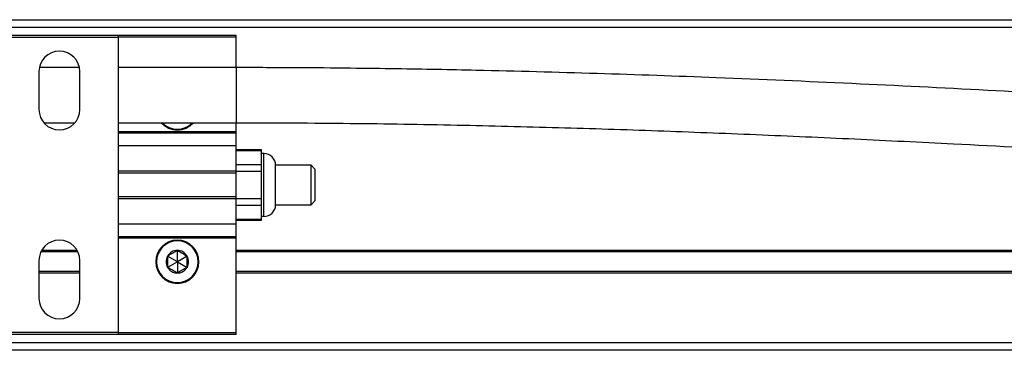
# Model space of a CAD drawing. Header units: millimetres. Extents: x -498 to 2211, y 417 to 918.
# Tile 3 of 24: x -176 to -51, y 417 to 459. Entities that reach past the tile are written whole.
import ezdxf

# ---------------------------------------------------------------- set-up
doc = ezdxf.new("R2010")
doc.units = ezdxf.units.MM

# ---------------------------------------------------------------- blocks, each defined once
blk = doc.blocks.new('Drawing View3')
at = {"color": 7, "linetype": 'Continuous', "lineweight": 25}
for p, q in [((-82.07, 24.5), (917.53, 24.5)), ((917.53, 23.5), (-82.07, 23.5)), ((50.23, 22.5), (35.23, 22.5)), ((50.23, 22.25), (35.23, 22.25)), ((65.23, 22.5), (50.23, 22.5)), ((50.23, 22.25), (50.23, 22.5)), ((65.23, 22.3), (50.23, 22.3)), ((50.23, -15.25), (50.23, 22.25)), ((65.23, 22.3), (65.23, 22.5)), ((65.23, 18.42), (65.23, 22.3)), ((40.13, 17.9), (40.13, 13.1)), ((45.28, 18.42), (40.18, 18.42)), ((45.33, 13.1), (45.33, 17.9)), ((65.23, 18.42), (50.23, 18.42)), ((65.23, 18.42), (65.23, 11.42)), ((40.75, 11.42), (44.71, 11.42)), ((50.23, 11.42), (65.23, 11.42)), ((65.23, 10.27), (65.23, 11.42)), ((65.23, 10.27), (50.23, 10.27)), ((65.23, 10.08), (50.23, 10.08)), ((57.73, 10.6), (57.73, 10.5)), ((65.23, 10.08), (65.23, 10.27)), ((65.23, 8.49), (65.23, 10.08)), ((65.23, 8.49), (50.23, 8.49)), ((65.23, 5.27), (65.23, 8.49)), ((68.43, 7.96), (65.23, 7.96)), ((68.43, 7.83), (65.23, 7.83)), ((68.43, 7.83), (68.43, 7.96)), ((68.43, 6.96), (68.43, 7.83)), ((68.73, 7.5), (68.43, 7.5)), ((68.43, 6.1), (68.43, 6.96)), ((68.73, -0.5), (68.73, 7.5)), ((65.23, 5.27), (50.23, 5.27)), ((65.23, 6.1), (68.43, 6.1)), ((65.23, 5), (65.23, 5.27)), ((68.43, 5.23), (65.23, 5.23)), ((68.43, 5.23), (68.43, 6.1)), ((68.43, 3.5), (68.43, 5.23)), ((70.23, 1), (70.23, 6)), ((74.73, 6), (70.23, 6)), ((74.73, 1), (74.73, 6)), ((75.23, 5.5), (74.73, 6)), ((75.23, 5.5), (75.23, 1.5)), ((65.23, 5), (50.23, 5)), ((65.23, 2), (65.23, 5)), ((68.43, 1.77), (68.43, 3.5)), ((65.23, 2), (50.23, 2)), ((65.23, 1.73), (50.23, 1.73)), ((65.23, 1.73), (65.23, 2)), ((65.23, 1.77), (68.43, 1.77)), ((65.23, -1.49), (65.23, 1.73)), ((68.43, 0.9), (68.43, 1.77)), ((74.73, 1), (75.23, 1.5)), ((68.43, 0.9), (65.23, 0.9)), ((68.43, 0.04), (68.43, 0.9)), ((68.43, -0.83), (68.43, 0.04)), ((70.23, 1), (70.23, 1)), ((70.23, 1), (74.73, 1)), ((65.23, -0.83), (68.43, -0.83)), ((65.23, -0.96), (68.43, -0.96)), ((68.73, -0.5), (68.43, -0.5)), ((68.43, -0.96), (68.43, -0.83)), ((68.73, -0.5), (68.73, -0.5)), ((65.23, -1.49), (50.23, -1.49)), ((65.23, -3.08), (65.23, -1.49)), ((65.23, -3.08), (50.23, -3.08)), ((65.23, -3.27), (50.23, -3.27)), ((57.73, -3.6), (57.73, -3.5)), ((65.23, -3.27), (65.23, -3.08)), ((65.23, -15.3), (65.23, -3.27)), ((45.08, -5), (40.37, -5)), ((44.98, -4.8), (40.48, -4.8)), ((57.73, -6.25), (57.73, -4.82)), ((355.23, -4.8), (65.23, -4.8)), ((355.23, -5), (65.23, -5)), ((40.13, -6.1), (40.13, -10.9)), ((45.33, -10.9), (45.33, -6.1)), ((57.73, -6.25), (56.49, -5.53)), ((57.73, -6.25), (56.49, -6.97)), ((58.97, -5.53), (57.73, -6.25)), ((57.73, -6.25), (58.97, -6.97)), ((57.73, -6.25), (57.73, -7.68)), ((45.33, -7.5), (40.13, -7.5)), ((355.23, -7.5), (65.23, -7.5)), ((45.33, -7.7), (40.13, -7.7)), ((355.23, -7.7), (65.23, -7.7)), ((57.73, -8.9), (57.73, -9)), ((50.23, -15.25), (35.23, -15.25)), ((50.23, -15.5), (35.23, -15.5)), ((50.23, -15.5), (50.23, -15.25)), ((65.23, -15.3), (50.23, -15.3)), ((65.23, -15.5), (50.23, -15.5)), ((65.23, -15.5), (65.23, -15.3)), ((-82.07, -16.5), (917.53, -16.5)), ((917.53, -17.5), (-82.07, -17.5))]:
    blk.add_line(p, q, dxfattribs=at)
for centre, radius, start, end in [((42.73, 17.9), 2.6, 0, 180), ((42.73, 13.1), 2.6, 180, 0), ((57.73, 13.25), 2.75, 221.8377, 270), ((57.73, 13.25), 2.65, 223.804, 270), ((57.73, 13.25), 2.65, 270, 316.196), ((57.73, 13.25), 2.75, 270, 318.1623), ((68.73, 6), 1.5, 0, 90), ((68.73, 1), 1.5, 270, 0), ((42.73, -6.1), 2.6, 0, 180), ((57.73, -6.25), 2.75, 90, 270), ((57.73, -6.25), 2.65, 90, 270), ((57.73, -6.25), 2.75, 270, 90), ((57.73, -6.25), 2.65, 270, 90), ((57.73, -6.25), 1.44, 90, 150), ((57.73, -6.25), 1.44, 30, 90), ((57.73, -6.25), 1.43, 150, 210), ((57.73, -6.25), 1.43, 330, 30), ((57.73, -6.25), 1.44, 210, 270), ((57.73, -6.25), 1.44, 270, 330), ((42.73, -10.9), 2.6, 180, 0)]:
    blk.add_arc(centre, radius, start, end, dxfattribs=at)
for points, knots in [([(355.23, 7), (350.39, 7.02), (341.04, 7.05), (327.38, 7.28), (314.36, 7.6), (301.68, 8.01), (289.12, 8.5), (276.58, 9.06), (256.75, 10.03), (229.61, 11.56), (195.18, 13.62), (160.74, 15.58), (132.72, 16.91), (111.04, 17.68), (99.2, 18), (90.7, 18.17), (85.37, 18.26), (79.44, 18.34), (72.64, 18.4), (67.8, 18.41), (65.23, 18.42)], [0, 0, 0, 0, 0.0499526, 0.0966762, 0.1411081, 0.1845608, 0.2277811, 0.2710022, 0.3142239, 0.4330851, 0.551948, 0.6708097, 0.7896675, 0.8419636, 0.8949258, 0.9121247, 0.9297793, 0.9499915, 0.9733968, 1, 1, 1, 1]), ([(65.23, 11.42), (70.06, 11.4), (79.42, 11.37), (93.08, 11.14), (106.11, 10.82), (118.79, 10.41), (131.35, 9.92), (143.88, 9.36), (163.72, 8.39), (190.86, 6.87), (225.29, 4.8), (259.73, 2.84), (287.76, 1.51), (309.43, 0.74), (321.27, 0.42), (329.77, 0.24), (335.1, 0.15), (341.02, 0.07), (347.82, 0.01), (352.65, 0), (355.23, 0)], [0, 0, 0, 0, 0.049963, 0.096698, 0.141138, 0.184596, 0.227817, 0.271039, 0.314262, 0.433126, 0.551991, 0.670856, 0.789716, 0.842014, 0.89497, 0.912167, 0.929814, 0.95001, 0.973404, 1, 1, 1, 1]), ([(56.49, -5.53), (56.69, -5.41), (57.11, -5.17), (57.52, -4.93), (57.73, -4.82)], [0, 0, 0, 0, 0.500206, 1, 1, 1, 1]), ([(57.73, -4.82), (57.94, -4.93), (58.35, -5.17), (58.76, -5.41), (58.97, -5.53)], [0, 0, 0, 0, 0.500206, 1, 1, 1, 1]), ([(56.49, -5.53), (56.49, -5.77), (56.49, -6.25), (56.49, -6.73), (56.49, -6.97)], [0, 0, 0, 0, 0.5, 1, 1, 1, 1]), ([(58.97, -6.97), (58.97, -6.73), (58.97, -6.25), (58.97, -5.77), (58.97, -5.53)], [0, 0, 0, 0, 0.5, 1, 1, 1, 1]), ([(57.73, -7.68), (57.52, -7.57), (57.11, -7.33), (56.69, -7.09), (56.49, -6.97)], [0, 0, 0, 0, 0.500206, 1, 1, 1, 1]), ([(58.97, -6.97), (58.76, -7.09), (58.35, -7.33), (57.94, -7.57), (57.73, -7.68)], [0, 0, 0, 0, 0.500206, 1, 1, 1, 1])]:
    blk.add_open_spline(points, degree=3, knots=knots, dxfattribs=at)

msp = doc.modelspace()

# ---------------------------------------------------------------- block references
at = {"color": 7, "linetype": 'Continuous', "lineweight": 25}
msp.add_blockref('Drawing View3', (-214.06, 434.43), dxfattribs=at)

doc.saveas('drawing.dxf')
